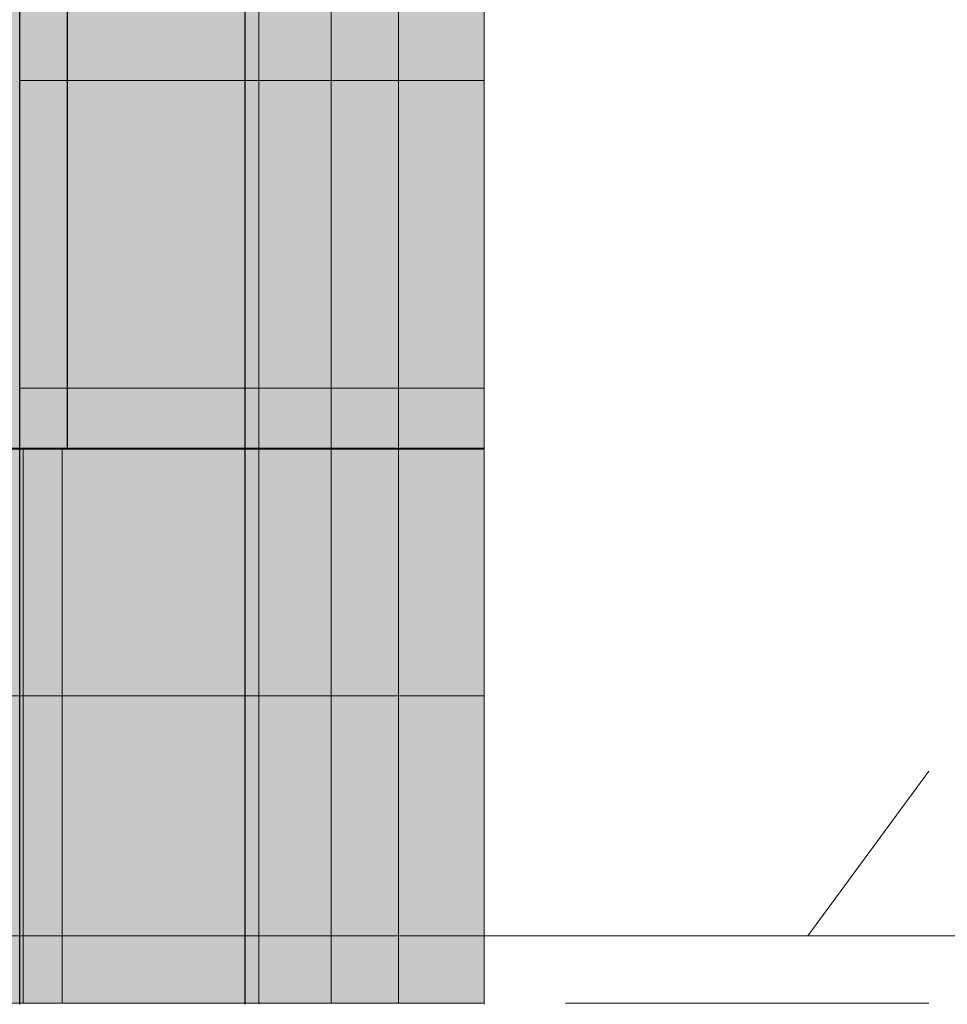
# Model space of a CAD drawing. Header units: millimetres. Extents: x -36393 to 5222, y -9916 to 31439.
# Tile 62 of 100: x -656 to 723, y -102 to 1362. Entities that reach past the tile are written whole.
import ezdxf

# ---------------------------------------------------------------- set-up
doc = ezdxf.new("R2010")
doc.units = ezdxf.units.MM
doc.linetypes.add('DASHED', pattern=[1.524, 1.27, -0.254])
for name, color, linetype in [('FILL-C_9EB2DB', 7, 'Continuous'), ('FILL-EPS', 7, 'Continuous'), ('FILL-WHITE', 7, 'Continuous'), ('LINE-C_2E8C94', 7, 'Continuous'), ('LINE-C_337880', 7, 'Continuous'), ('LINE-INK', 7, 'Continuous'), ('LINE-STEEL', 7, 'Continuous'), ('LINE-STEEL-DASH', 7, 'DASHED')]:
    doc.layers.add(name, color=color, linetype=linetype)

msp = doc.modelspace()

# ---------------------------------------------------------------- hatches: boundary and pattern name
at = {"layer": 'FILL-C_9EB2DB', "true_color": 0x9eb2db}
h = msp.add_hatch(color=9, dxfattribs=at)
h.dxf.hatch_style = 1
h.paths.add_polyline_path([(-193, -100), (-193, 2847.6), (-93, 2847.6), (-93, -100)])
h = msp.add_hatch(color=9, dxfattribs=at)
h.dxf.hatch_style = 1
h.paths.add_polyline_path([(-193, 2847.6), (-93, 2847.6), (-93, -100), (-193, -100)])
h = msp.add_hatch(color=9, dxfattribs=at)
h.dxf.hatch_style = 1
h.paths.add_polyline_path([(-193, -100), (-193, 2847.6), (-93, 2847.6), (-93, -100)])
h = msp.add_hatch(color=9, dxfattribs=at)
h.dxf.hatch_style = 1
h.paths.add_polyline_path([(-193, 2847.6), (-93, 2847.6), (-93, -100), (-193, -100)])
h = msp.add_hatch(color=9, dxfattribs=at)
h.dxf.hatch_style = 1
h.paths.add_polyline_path([(-193, -100), (-193, 2847.6), (-93, 2847.6), (-93, -100)])
h = msp.add_hatch(color=9, dxfattribs=at)
h.dxf.hatch_style = 1
h.paths.add_polyline_path([(-193, 2847.6), (-93, 2847.6), (-93, -100), (-193, -100)])
h = msp.add_hatch(color=9, dxfattribs=at)
h.dxf.hatch_style = 1
h.paths.add_polyline_path([(-193, -100), (-193, 2847.6), (-93, 2847.6), (-93, -100)])
h = msp.add_hatch(color=9, dxfattribs=at)
h.dxf.hatch_style = 1
h.paths.add_polyline_path([(-193, 2847.6), (-93, 2847.6), (-93, -100), (-193, -100)])
at = {"layer": 'FILL-EPS', "true_color": 0xccffff}
h = msp.add_hatch(color=7, dxfattribs=at)
h.dxf.hatch_style = 1
h.paths.add_polyline_path([(-656.3, 5336.9), (-656.2, 5336.9), (-656, 5335.5), (-300.4, 5335.5), (-300.4, -100), (-300.4, -100.4), (-300.4, -100), (-656, -100), (-656, -100.4), (-656, -100), (-656.3, -100), (-656.3, 3198.7), (-656.3, 3198.7), (-656.3, 3198.7), (-549.6, 3198.7), (-549.6, 3351.3), (-656, 3351.3), (-656, 3351.3), (-656, 3351.3), (-656.3, 3351.3), (-656.3, 5335.3), (-656.3, 5335.3), (-656.3, 5335.3)])
h = msp.add_hatch(color=7, dxfattribs=at)
h.dxf.hatch_style = 1
h.paths.add_polyline_path([(-656.3, 5334.8), (-656, 5334.8), (-656, 5335.1), (-300.4, 5335.1), (-300.4, -100), (-656, -100), (-656.1, -101.6), (-656.1, -101.6), (-656.1, -101.6), (-656.3, -101.6), (-656.3, 3198.7), (-656, 3198.7), (-549.6, 3198.7), (-549.6, 3351.3), (-656.3, 3351.3)])
h = msp.add_hatch(color=7, dxfattribs=at)
h.dxf.hatch_style = 1
h.paths.add_polyline_path([(-656, 5335.5), (-300.4, 5335.5), (-300.4, 5336), (-300.4, 5335.5), (-300.4, -100), (-656, -100), (-656, 3198.7), (-402, 3198.7), (-402, 3351.3), (-656, 3351.3)])
h = msp.add_hatch(color=7, dxfattribs=at)
h.dxf.hatch_style = 1
h.paths.add_polyline_path([(-656, 5335.1), (-300.4, 5335.1), (-300.4, -100), (-300.3, -101.6), (-300.3, -101.6), (-300.4, -100), (-656, -100), (-656, 3198.7), (-549.6, 3198.7), (-549.6, 3351.3), (-656, 3351.3)])
h = msp.add_hatch(color=7, dxfattribs=at)
h.dxf.hatch_style = 1
h.paths.add_polyline_path([(-656.3, -100), (-656.3, 4979.7), (-300.4, 4979.7), (-300.4, -100)])
h = msp.add_hatch(color=7, dxfattribs=at)
h.dxf.hatch_style = 1
h.paths.add_polyline_path([(-656.3, 4979.2), (-300.4, 4979.2), (-300.4, -100), (-656.3, -100)])
h = msp.add_hatch(color=7, dxfattribs=at)
h.dxf.hatch_style = 1
h.paths.add_polyline_path([(-1652.9, 3557.6), (-321.3, 3557.6), (-321.3, -100), (-1652.9, -100)])
h.paths.add_polyline_path([(-1271, 725), (-585.5, 725), (-585.5, 2825.5), (-1271, 2825.5)], flags=0)
h = msp.add_hatch(color=7, dxfattribs=at)
h.dxf.hatch_style = 1
h.paths.add_polyline_path([(-1652.9, 3557.6), (-321.3, 3557.6), (-321.3, -100), (-1652.9, -100)])
h.paths.add_polyline_path([(-585, 725), (-585, 2825.5), (-1270.5, 2825.5), (-1270.5, 725)], flags=0)
h = msp.add_hatch(color=7, dxfattribs=at)
h.dxf.hatch_style = 1
h.paths.add_polyline_path([(-865.4, -100), (-865.4, 3557.6), (-321.3, 3557.6), (-321.3, 3001.3), (-708, 3001.3), (-708, 723.7), (-321.3, 723.7), (-321.3, -100)])
h = msp.add_hatch(color=7, dxfattribs=at)
h.dxf.hatch_style = 1
h.paths.add_polyline_path([(-865.4, 3557.6), (-321.3, 3557.6), (-321.3, 3001.3), (-708, 3001.3), (-708, 723.7), (-321.3, 723.7), (-321.3, -100), (-865.4, -100)])
h = msp.add_hatch(color=7, dxfattribs=at)
h.dxf.hatch_style = 1
h.paths.add_polyline_path([(-865.4, -100), (-865.4, 3557.6), (-321.3, 3557.6), (-321.3, 3001.3), (-708, 3001.3), (-708, 723.7), (-321.3, 723.7), (-321.3, -100)])
h = msp.add_hatch(color=7, dxfattribs=at)
h.dxf.hatch_style = 1
h.paths.add_polyline_path([(-865.4, 3557.6), (-321.3, 3557.6), (-321.3, 3001.3), (-708, 3001.3), (-708, 723.7), (-321.3, 723.7), (-321.3, -100), (-865.4, -100)])
h = msp.add_hatch(color=7, dxfattribs=at)
h.dxf.hatch_style = 1
h.paths.add_polyline_path([(-321.1, 3559.2), (-321, 3559.2), (-321, 3557.6), (34.6, 3557.6), (34.6, -100), (-321, -100), (-321.1, -101.6), (-321.2, -101.6), (-321.2, -101.6), (-321.3, -101.6), (-321.3, -100.4), (-321.3, -100), (-321.3, 3198.7), (-321, 3198.7), (-223.7, 3198.7), (-223.7, 3351.3), (-321.2, 3351.3), (-321.3, 3351.3), (-321.3, 3557.6), (-321.3, 3557.6), (-321.3, 3557.6), (-321.3, 3559.2)])
h = msp.add_hatch(color=7, dxfattribs=at)
h.dxf.hatch_style = 1
h.paths.add_polyline_path([(-321.3, -100), (-321.3, 3557.6), (34.6, 3557.6), (34.6, -100)])
h = msp.add_hatch(color=7, dxfattribs=at)
h.dxf.hatch_style = 1
h.paths.add_polyline_path([(-321.3, 3557.6), (34.6, 3557.6), (34.6, -100), (34.6, -100.4), (34.6, -100), (-321, -100), (-321, -100.4), (-321, -100), (-321.3, -100), (-321.3, 3198.7), (-321.3, 3198.7), (-223.7, 3198.7), (-223.7, 3351.3), (-321, 3351.3), (-321.3, 3351.3)])
h = msp.add_hatch(color=7, dxfattribs=at)
h.dxf.hatch_style = 1
h.paths.add_polyline_path([(-321.3, 3557.6), (34.6, 3557.6), (34.6, -100), (-321.3, -100)])
h = msp.add_hatch(color=7, dxfattribs=at)
h.dxf.hatch_style = 1
h.paths.add_polyline_path([(-321, 3557.6), (34.6, 3557.6), (34.6, -100), (-321, -100), (-321, 3198.7), (-67, 3198.7), (-67, 3351.3), (-321, 3351.3)])
h = msp.add_hatch(color=7, dxfattribs=at)
h.dxf.hatch_style = 1
h.paths.add_polyline_path([(-321, 3198.7), (-223.7, 3198.7), (-223.7, 3351.3), (-321, 3351.3), (-321, 3557.6), (34.6, 3557.6), (34.6, -100), (-321, -100)])
h = msp.add_hatch(color=7, dxfattribs=at)
h.dxf.hatch_style = 1
h.paths.add_polyline_path([(-1652.9, 3198.7), (-321.3, 3198.7), (-321.3, 3198.7), (-321.3, -100), (-321.3, -101.6), (-321.3, -100), (-1652.9, -100)])
h.paths.add_polyline_path([(-1271, 2825.5), (-1271, 725), (-585.5, 725), (-585.5, 2825.5)], flags=0)
h = msp.add_hatch(color=7, dxfattribs=at)
h.dxf.hatch_style = 1
h.paths.add_polyline_path([(-1652.9, -100), (-1652.9, 3198.7), (-321.3, 3198.7), (-321.3, 3198.7), (-321.3, -100)])
h.paths.add_polyline_path([(-1270.5, 725), (-585, 725), (-585, 2825.5), (-1270.5, 2825.5)], flags=0)
h = msp.add_hatch(color=7, dxfattribs=at)
h.dxf.hatch_style = 1
h.paths.add_polyline_path([(-865.4, -100), (-865.4, 3198.7), (-321.3, 3198.7), (-321.3, 3198.7), (-321.3, 3001.3), (-321.3, 3001.3), (-321.3, 3001.3), (-708, 3001.3), (-708, 723.7), (-321.3, 723.7), (-321.3, -100)])
h = msp.add_hatch(color=7, dxfattribs=at)
h.dxf.hatch_style = 1
h.paths.add_polyline_path([(-865.4, -100), (-865.4, 3198.7), (-321.3, 3198.7), (-321.3, 3001.3), (-708, 3001.3), (-708, 723.7), (-321.3, 723.7), (-321.3, -100)])
h = msp.add_hatch(color=7, dxfattribs=at)
h.dxf.hatch_style = 1
h.paths.add_polyline_path([(-865.4, -100), (-865.4, 3198.7), (-321.3, 3198.7), (-321.3, 3198.7), (-321.3, 3001.3), (-321.3, 3001.3), (-321.3, 3001.3), (-708, 3001.3), (-708, 723.7), (-321.3, 723.7), (-321.3, -100)])
h = msp.add_hatch(color=7, dxfattribs=at)
h.dxf.hatch_style = 1
h.paths.add_polyline_path([(-865.4, -100), (-865.4, 3198.7), (-321.3, 3198.7), (-321.3, 3001.3), (-708, 3001.3), (-708, 723.7), (-321.3, 723.7), (-321.3, -100)])
h = msp.add_hatch(color=7, dxfattribs=at)
h.dxf.hatch_style = 1
h.paths.add_polyline_path([(-321, 2900), (34.6, 2900), (34.6, -100), (-321, -100)])
h = msp.add_hatch(color=7, dxfattribs=at)
h.dxf.hatch_style = 1
h.paths.add_polyline_path([(-321, -100), (-321, 2900), (34.6, 2900), (34.6, -100)])
h = msp.add_hatch(color=7, dxfattribs=at)
h.dxf.hatch_style = 1
h.paths.add_polyline_path([(-656, 2675), (-300.4, 2675), (-300.4, -100), (-656, -100)])
h = msp.add_hatch(color=7, dxfattribs=at)
h.dxf.hatch_style = 1
h.paths.add_polyline_path([(-656, -100), (-656, 2675), (-300.4, 2675), (-300.4, -100)])
h = msp.add_hatch(color=7, dxfattribs=at)
h.dxf.hatch_style = 1
h.paths.add_polyline_path([(-321.3, 724.3), (-321, 723.7), (34.6, 723.7), (34.6, -100), (-321, -100), (-321.3, -100), (-321.3, 723.7), (-321.3, 723.7), (-321.3, 723.7)])
h = msp.add_hatch(color=7, dxfattribs=at)
h.dxf.hatch_style = 1
h.paths.add_polyline_path([(-321.3, 724.3), (-321, 723.7), (34.6, 723.7), (34.6, -100), (-321, -100), (-321.3, -100), (-321.3, 723.7), (-321.3, 723.7), (-321.3, 723.7)])
h = msp.add_hatch(color=7, dxfattribs=at)
h.dxf.hatch_style = 1
h.paths.add_polyline_path([(-321.3, -100), (-321.3, 723.7), (34.6, 723.7), (34.6, -100)])
h = msp.add_hatch(color=7, dxfattribs=at)
h.dxf.hatch_style = 1
h.paths.add_polyline_path([(-321.3, -100.6), (-321.3, 723.7), (-321, 723.7), (34.6, 723.7), (34.6, -100), (-321, -100)])
h = msp.add_hatch(color=7, dxfattribs=at)
h.dxf.hatch_style = 1
h.paths.add_polyline_path([(-321.3, 723.7), (34.6, 723.7), (34.6, -100), (-321.3, -100)])
h = msp.add_hatch(color=7, dxfattribs=at)
h.dxf.hatch_style = 1
h.paths.add_polyline_path([(-321.3, -100), (-321.3, 723.7), (34.6, 723.7), (34.6, -100)])
h = msp.add_hatch(color=7, dxfattribs=at)
h.dxf.hatch_style = 1
h.paths.add_polyline_path([(-321.3, -100.6), (-321.3, 723.7), (-321, 723.7), (34.6, 723.7), (34.6, -100), (-321, -100)])
h = msp.add_hatch(color=7, dxfattribs=at)
h.dxf.hatch_style = 1
h.paths.add_polyline_path([(-321.3, 723.7), (34.6, 723.7), (34.6, -100), (-321.3, -100)])
h = msp.add_hatch(color=7, dxfattribs=at)
h.dxf.hatch_style = 1
h.paths.add_polyline_path([(-321, -100), (-321, 723.7), (34.6, 723.7), (34.6, -100)])
h = msp.add_hatch(color=7, dxfattribs=at)
h.dxf.hatch_style = 1
h.paths.add_polyline_path([(-321, 723.7), (34.6, 723.7), (34.6, -100), (-321, -100)])
h = msp.add_hatch(color=7, dxfattribs=at)
h.dxf.hatch_style = 1
h.paths.add_polyline_path([(-321, -100), (-321, 723.7), (34.6, 723.7), (34.6, -100)])
h = msp.add_hatch(color=7, dxfattribs=at)
h.dxf.hatch_style = 1
h.paths.add_polyline_path([(-321, 723.7), (34.6, 723.7), (34.6, -100), (-321, -100)])
h = msp.add_hatch(color=7, dxfattribs=at)
h.dxf.hatch_style = 1
h.paths.add_polyline_path([(34.6, -100), (34.7, -101.6), (34.7, -101.6)])
at = {"layer": 'FILL-WHITE', "true_color": 0xffffff}
h = msp.add_hatch(color=7, dxfattribs=at)
h.dxf.hatch_style = 1
h.paths.add_polyline_path([(-708.3, 725), (-708.3, 3005), (-321.3, 3005), (-321.3, 725)])
h = msp.add_hatch(color=7, dxfattribs=at)
h.dxf.hatch_style = 1
h.paths.add_polyline_path([(-708, 725), (-708, 3005), (-321, 3005), (-321, 725)])
h = msp.add_hatch(color=7, dxfattribs=at)
h.dxf.hatch_style = 1
h.paths.add_polyline_path([(-708, 3005), (-321, 3005), (-321, 725), (-708, 725)])
h = msp.add_hatch(color=7, dxfattribs=at)
h.dxf.hatch_style = 1
h.paths.add_polyline_path([(-708, 3005), (-321, 3005), (-321, 725), (-708, 725)])
h = msp.add_hatch(color=7, dxfattribs=at)
h.dxf.hatch_style = 1
h.paths.add_polyline_path([(34.6, 725), (-321.4, 725), (-321.4, 3005), (34.6, 3005), (34.6, 3001.3), (34.6, 2900)])
h = msp.add_hatch(color=7, dxfattribs=at)
h.dxf.hatch_style = 1
h.paths.add_polyline_path([(-321, 725), (-321, 3005), (34.6, 3005), (34.6, 3001.3), (34.6, 2900), (34.6, 725)])
h = msp.add_hatch(color=7, dxfattribs=at)
h.dxf.hatch_style = 1
h.paths.add_polyline_path([(-321, 725), (-321, 3005), (34.6, 3005), (34.6, 3001.3), (34.6, 2900), (34.6, 725)])
h = msp.add_hatch(color=7, dxfattribs=at)
h.dxf.hatch_style = 1
h.paths.add_polyline_path([(-1270.5, 725), (-1270.5, 2825), (-585.5, 2825), (-585.5, 725)])

# ---------------------------------------------------------------- linework, layer by layer
at = {"layer": 'LINE-C_2E8C94', "lineweight": 5}
for points in [[(-656.3, 5336.9), (-656.2, 5336.9), (-656, 5335.5), (-300.4, 5335.5), (-300.4, -100), (-300.4, -100), (-300.4, -100.4), (-300.4, -100), (-656, -100), (-656, -100.4), (-656, -100), (-656.3, -100), (-656.3, 3198.7), (-656.3, 3198.7), (-656.3, 3198.7), (-549.6, 3198.7), (-549.6, 3351.3), (-656, 3351.3), (-656, 3351.3), (-656, 3351.3), (-656.3, 3351.3), (-656.3, 5335.3), (-656.3, 5335.3), (-656.3, 5335.3)], [(-656.3, 5334.8), (-656, 5334.8), (-656, 5335.1), (-300.4, 5335.1), (-300.4, 5335.1), (-300.4, 5335.1), (-300.4, -100), (-656, -100), (-656.1, -101.6), (-656.1, -101.6), (-656.1, -101.6), (-656.3, -101.6), (-656.3, 3198.7), (-656, 3198.7), (-549.6, 3198.7), (-549.6, 3351.3), (-656.3, 3351.3)], [(-656, 5335.5), (-300.4, 5335.5), (-300.4, 5336), (-300.4, 5335.5), (-300.4, -100), (-656, -100), (-656, 3198.7), (-402, 3198.7), (-402, 3351.3), (-656, 3351.3)], [(-656, 5335.1), (-300.4, 5335.1), (-300.4, -100), (-300.4, -100), (-300.4, -100), (-300.3, -101.6), (-300.3, -101.6), (-300.4, -100), (-656, -100), (-656, 3198.7), (-549.6, 3198.7), (-549.6, 3351.3), (-656, 3351.3)], [(-656.3, -100), (-656.3, -100), (-656.3, 4979.7), (-300.4, 4979.7), (-300.4, -100)], [(-656.3, 4979.2), (-300.4, 4979.2), (-300.4, -100), (-300.4, -100), (-300.4, -100), (-300.4, -100), (-656.3, -100)], [(-1652.9, 3557.6), (-321.3, 3557.6), (-321.3, -100), (-1652.9, -100)], [(-1652.9, 3557.6), (-321.3, 3557.6), (-321.3, -100), (-1652.9, -100)], [(-865.4, -100), (-865.4, 3557.6), (-865.4, 3557.6), (-865.4, 3557.6), (-321.3, 3557.6), (-321.3, 3001.3), (-708, 3001.3), (-708, 723.7), (-321.3, 723.7), (-321.3, -100)], [(-865.4, 3557.6), (-321.3, 3557.6), (-321.3, 3001.3), (-708, 3001.3), (-708, 723.7), (-321.3, 723.7), (-321.3, -100), (-321.3, -100), (-865.4, -100)], [(-865.4, -100), (-865.4, 3557.6), (-865.4, 3557.6), (-865.4, 3557.6), (-321.3, 3557.6), (-321.3, 3001.3), (-708, 3001.3), (-708, 723.7), (-321.3, 723.7), (-321.3, -100)], [(-865.4, 3557.6), (-321.3, 3557.6), (-321.3, 3001.3), (-708, 3001.3), (-708, 723.7), (-321.3, 723.7), (-321.3, -100), (-321.3, -100), (-865.4, -100)], [(-321.1, 3559.2), (-321, 3559.2), (-321, 3557.6), (34.6, 3557.6), (34.6, -100), (-321, -100), (-321.1, -101.6), (-321.2, -101.6), (-321.2, -101.6), (-321.3, -101.6), (-321.3, -100.4), (-321.3, -100), (-321.3, 3198.7), (-321, 3198.7), (-223.7, 3198.7), (-223.7, 3351.3), (-321.2, 3351.3), (-321.3, 3351.3), (-321.3, 3557.6), (-321.3, 3557.6), (-321.3, 3557.6), (-321.3, 3559.2)], [(-321.3, -100), (-321.3, -100), (-321.3, -100), (-321.3, 3557.6), (34.6, 3557.6), (34.6, 3557.6), (34.6, -100), (-321.3, -100)], [(-321.3, 3557.6), (34.6, 3557.6), (34.6, -100), (34.6, -100.4), (34.6, -100), (-321, -100), (-321, -100.4), (-321, -100), (-321.3, -100), (-321.3, 3198.7), (-321.3, 3198.7), (-223.7, 3198.7), (-223.7, 3351.3), (-321, 3351.3), (-321.3, 3351.3)], [(-321.3, 3557.6), (-321.3, 3557.6), (-321.3, 3557.6), (34.6, 3557.6), (34.6, -100), (-321.3, -100)], [(-321, 3557.6), (34.6, 3557.6), (34.6, -100), (-321, -100), (-321, 3198.7), (-67, 3198.7), (-67, 3351.3), (-321, 3351.3)], [(-321, 3198.7), (-321, 3198.7), (-223.7, 3198.7), (-223.7, 3351.3), (-321, 3351.3), (-321, 3557.6), (34.6, 3557.6), (34.6, -100), (-321, -100), (-321, 3198.7)], [(-1652.9, 3198.7), (-321.3, 3198.7), (-321.3, 3198.7), (-321.3, -100), (-321.3, -100), (-321.3, -101.6), (-321.3, -100), (-1652.9, -100), (-1652.9, -100), (-1652.9, -100), (-1652.9, -100), (-1652.9, -100), (-1652.9, 3198.7)], [(-1652.9, -100), (-1652.9, 3198.7), (-321.3, 3198.7), (-321.3, 3198.7), (-321.3, -100)], [(-865.4, -100), (-865.4, 3198.7), (-321.3, 3198.7), (-321.3, 3198.7), (-321.3, 3198.7), (-321.3, 3001.3), (-321.3, 3001.3), (-321.3, 3001.3), (-708, 3001.3), (-708, 723.7), (-321.3, 723.7), (-321.3, -100), (-321.3, -100)], [(-865.4, -100), (-865.4, 3198.7), (-321.3, 3198.7), (-321.3, 3001.3), (-708, 3001.3), (-708, 723.7), (-321.3, 723.7), (-321.3, -100)], [(-865.4, -100), (-865.4, 3198.7), (-321.3, 3198.7), (-321.3, 3198.7), (-321.3, 3198.7), (-321.3, 3001.3), (-321.3, 3001.3), (-321.3, 3001.3), (-708, 3001.3), (-708, 723.7), (-321.3, 723.7), (-321.3, -100), (-321.3, -100)], [(-865.4, -100), (-865.4, 3198.7), (-321.3, 3198.7), (-321.3, 3001.3), (-708, 3001.3), (-708, 723.7), (-321.3, 723.7), (-321.3, -100)], [(-321, 2900), (34.6, 2900), (34.6, -100), (-321, -100)], [(-321, -100), (-321, -100), (-321, 2900), (34.6, 2900), (34.6, 2900), (34.6, -100)], [(-1271, 725), (-585.5, 725), (-585.5, 2825.5), (-1271, 2825.5)], [(-1271, 2825.5), (-1271, 725), (-585.5, 725), (-585.5, 2825.5)], [(-1270.5, 725), (-585, 725), (-585, 2825.5), (-1270.5, 2825.5)], [(-585, 725), (-585, 2825.5), (-1270.5, 2825.5), (-1270.5, 725)], [(-656, 2675), (-656, 2675), (-300.4, 2675), (-300.4, -100), (-656, -100), (-656, 2675)], [(-656, -100), (-656, -100), (-656, 2675), (-300.4, 2675), (-300.4, -100)], [(-321.3, 724.3), (-321, 723.7), (34.6, 723.7), (34.6, -100), (-321, -100), (-321.3, -100), (-321.3, 723.7), (-321.3, 723.7), (-321.3, 723.7)], [(-321.3, 724.3), (-321, 723.7), (34.6, 723.7), (34.6, -100), (-321, -100), (-321.3, -100), (-321.3, 723.7), (-321.3, 723.7), (-321.3, 723.7)], [(-321.3, -100), (-321.3, 723.7), (34.6, 723.7), (34.6, -100)], [(-321.3, -100.6), (-321.3, 723.7), (-321, 723.7), (34.6, 723.7), (34.6, 723.7), (34.6, -100), (-321, -100)], [(-321.3, 723.7), (34.6, 723.7), (34.6, -100), (34.6, -100), (34.6, -100), (-321.3, -100)], [(-321.3, -100), (-321.3, 723.7), (34.6, 723.7), (34.6, -100)], [(-321.3, -100.6), (-321.3, 723.7), (-321, 723.7), (34.6, 723.7), (34.6, 723.7), (34.6, -100), (-321, -100)], [(-321.3, 723.7), (34.6, 723.7), (34.6, -100), (34.6, -100), (34.6, -100), (-321.3, -100)], [(-321, -100), (-321, -100), (-321, 723.7), (34.6, 723.7), (34.6, 723.7), (34.6, -100)], [(-321, 723.7), (34.6, 723.7), (34.6, -100), (-321, -100)], [(-321, -100), (-321, -100), (-321, 723.7), (34.6, 723.7), (34.6, 723.7), (34.6, -100)], [(-321, 723.7), (34.6, 723.7), (34.6, -100), (-321, -100)], [(34.6, -100), (34.7, -101.6), (34.7, -101.6)]]:
    msp.add_lwpolyline(points, close=True, dxfattribs=at)
at = {"layer": 'LINE-C_337880', "lineweight": 5}
for p, q in [((-655.3, 1271.6), (-301.4, 1271.6)), ((-655.3, 1271.6), (-301.4, 1271.6)), ((-655.3, 1271.6), (-301.4, 1271.6)), ((-655.3, 1271.6), (-301.4, 1271.6)), ((-655, 1271.6), (-301.4, 1271.6)), ((-655, 1271.6), (-301.4, 1271.6)), ((-655, 1271.6), (-301.4, 1271.6)), ((-655, 1271.6), (-301.4, 1271.6)), ((-584.5, 1271.6), (-322.3, 1271.6)), ((-584.5, 1271.6), (-322.3, 1271.6)), ((-584, 1271.6), (-322.3, 1271.6)), ((-584, 1271.6), (-322.3, 1271.6)), ((-320.3, 1271.6), (33.6, 1271.6)), ((-320.3, 1271.6), (33.6, 1271.6)), ((-320.3, 1271.6), (33.6, 1271.6)), ((-320.3, 1271.6), (33.6, 1271.6)), ((-320, 1271.6), (33.6, 1271.6)), ((-320, 1271.6), (33.6, 1271.6)), ((-320, 1271.6), (33.6, 1271.6)), ((-320, 1271.6), (33.6, 1271.6)), ((-655.3, 814.4), (-301.4, 814.4)), ((-655.3, 814.4), (-301.4, 814.4)), ((-655.3, 814.4), (-301.4, 814.4)), ((-655.3, 814.4), (-301.4, 814.4)), ((-655, 814.4), (-301.4, 814.4)), ((-655, 814.4), (-301.4, 814.4)), ((-655, 814.4), (-301.4, 814.4)), ((-655, 814.4), (-301.4, 814.4)), ((-584.5, 814.4), (-322.3, 814.4)), ((-584.5, 814.4), (-322.3, 814.4)), ((-584, 814.4), (-322.3, 814.4)), ((-584, 814.4), (-322.3, 814.4)), ((-320.3, 814.4), (33.6, 814.4)), ((-320.3, 814.4), (33.6, 814.4)), ((-320.3, 814.4), (33.6, 814.4)), ((-320.3, 814.4), (33.6, 814.4)), ((-320, 814.4), (33.6, 814.4)), ((-320, 814.4), (33.6, 814.4)), ((-320, 814.4), (33.6, 814.4)), ((-320, 814.4), (33.6, 814.4)), ((-651.2, 357.2), (-651.2, 724)), ((-651.2, 357.2), (-651.2, 724)), ((-593.2, 357.2), (-593.2, 722.7)), ((-593.2, 357.2), (-593.2, 722.7)), ((-593.2, 357.2), (-593.2, 722.7)), ((-593.2, 357.2), (-593.2, 722.7)), ((-593.2, 357.2), (-593.2, 722.7)), ((-593.2, 357.2), (-593.2, 722.7)), ((-593.2, 357.2), (-593.2, 722.7)), ((-593.2, 357.2), (-593.2, 722.7)), ((-916.3, 357.2), (-651.2, 357.2)), ((-916.3, 357.2), (-651.2, 357.2)), ((-916.3, 357.2), (-651.2, 357.2)), ((-916.3, 357.2), (-651.2, 357.2)), ((-864.4, 357.2), (-593.2, 357.2)), ((-864.4, 357.2), (-593.2, 357.2)), ((-864.4, 357.2), (-593.2, 357.2)), ((-864.4, 357.2), (-593.2, 357.2)), ((-864.4, 357.2), (-593.2, 357.2)), ((-864.4, 357.2), (-593.2, 357.2)), ((-864.4, 357.2), (-593.2, 357.2)), ((-864.4, 357.2), (-593.2, 357.2)), ((-655.3, 357.2), (-301.4, 357.2)), ((-655.3, 357.2), (-301.4, 357.2)), ((-655.3, 357.2), (-301.4, 357.2)), ((-655.3, 357.2), (-301.4, 357.2)), ((-655, 357.2), (-301.4, 357.2)), ((-655, 357.2), (-301.4, 357.2)), ((-655, 357.2), (-301.4, 357.2)), ((-655, 357.2), (-301.4, 357.2)), ((-651.2, 357.2), (-322.3, 357.2)), ((-651.2, 357.2), (-322.3, 357.2)), ((-651.2, -99), (-651.2, 357.2)), ((-651.2, 357.2), (-322.3, 357.2)), ((-651.2, -99), (-651.2, 357.2)), ((-651.2, 357.2), (-322.3, 357.2)), ((-593.2, -99), (-593.2, 357.2)), ((-593.2, 357.2), (-322.3, 357.2)), ((-593.2, -99), (-593.2, 357.2)), ((-593.2, 357.2), (-322.3, 357.2)), ((-593.2, -99), (-593.2, 357.2)), ((-593.2, 357.2), (-322.3, 357.2)), ((-593.2, -99), (-593.2, 357.2)), ((-593.2, 357.2), (-322.3, 357.2)), ((-593.2, -99), (-593.2, 357.2)), ((-593.2, 357.2), (-322.3, 357.2)), ((-593.2, -99), (-593.2, 357.2)), ((-593.2, 357.2), (-322.3, 357.2)), ((-593.2, -99), (-593.2, 357.2)), ((-593.2, 357.2), (-322.3, 357.2)), ((-593.2, -99), (-593.2, 357.2)), ((-593.2, 357.2), (-322.3, 357.2)), ((-320.3, 357.2), (33.6, 357.2)), ((-320.3, 357.2), (33.6, 357.2)), ((-320.3, 357.2), (33.6, 357.2)), ((-320.3, 357.2), (33.6, 357.2)), ((-320.3, 357.2), (33.6, 357.2)), ((-320.3, 357.2), (33.6, 357.2)), ((-320.3, 357.2), (33.6, 357.2)), ((-320.3, 357.2), (33.6, 357.2)), ((-320.3, 357.2), (33.6, 357.2)), ((-320.3, 357.2), (33.6, 357.2)), ((-320.3, 357.2), (33.6, 357.2)), ((-320.3, 357.2), (33.6, 357.2)), ((-320, 357.2), (33.6, 357.2)), ((-320, 357.2), (33.6, 357.2)), ((-320, 357.2), (33.6, 357.2)), ((-320, 357.2), (33.6, 357.2)), ((-320, 357.2), (33.6, 357.2)), ((-320, 357.2), (33.6, 357.2)), ((-320, 357.2), (33.6, 357.2)), ((-320, 357.2), (33.6, 357.2))]:
    msp.add_line(p, q, dxfattribs=at)
at = {"layer": 'LINE-INK', "lineweight": 5}
for points in [[(-708, 3005), (-321, 3005), (-321, 725), (-708, 725)], [(-708, 3005), (-321, 3005), (-321, 725), (-708, 725)], [(-321, 725), (-321, 3005), (34.6, 3005), (34.6, 3001.3), (34.6, 2900), (34.6, 725)], [(-321, 725), (-321, 3005), (34.6, 3005), (34.6, 3001.3), (34.6, 2900), (34.6, 725)]]:
    msp.add_lwpolyline(points, close=True, dxfattribs=at)
at = {"layer": 'LINE-STEEL', "lineweight": 5}
for p, q in [((515.5, 0), (695.5, 245)), ((155.5, 0), (515.5, 0)), ((155.5, -100), (515.5, -100)), ((515.5, -100), (695.5, -100))]:
    msp.add_line(p, q, dxfattribs=at)
for points in [[(-193, -100), (-193, -100), (-193, -100), (-193, 2847.6), (-93, 2847.6), (-93, 2847.6), (-93, 2847.6), (-93, -100), (-193, -100)], [(-193, 2847.6), (-193, 2847.6), (-93, 2847.6), (-93, -100), (-93, -100), (-193, -100), (-193, 2847.6)], [(-193, -100), (-193, -100), (-193, -100), (-193, 2847.6), (-93, 2847.6), (-93, 2847.6), (-93, 2847.6), (-93, -100), (-193, -100)], [(-193, 2847.6), (-193, 2847.6), (-93, 2847.6), (-93, -100), (-93, -100), (-193, -100), (-193, 2847.6)], [(-193, -100), (-193, -100), (-193, -100), (-193, 2847.6), (-93, 2847.6), (-93, 2847.6), (-93, 2847.6), (-93, -100), (-193, -100)], [(-193, 2847.6), (-193, 2847.6), (-93, 2847.6), (-93, -100), (-93, -100), (-193, -100), (-193, 2847.6)], [(-193, -100), (-193, -100), (-193, -100), (-193, 2847.6), (-93, 2847.6), (-93, 2847.6), (-93, 2847.6), (-93, -100), (-193, -100)], [(-193, 2847.6), (-193, 2847.6), (-93, 2847.6), (-93, -100), (-93, -100), (-193, -100), (-193, 2847.6)]]:
    msp.add_lwpolyline(points, close=True, dxfattribs=at)
at = {"layer": 'LINE-STEEL-DASH', "lineweight": 5}
msp.add_line((-32490.9, 0), (935.5, 0), dxfattribs=at)
msp.add_lwpolyline([(-93, 2847.6), (-93, -100), (-93, -100), (-193, -100), (-193, -100), (-193, -100), (-193, -100), (-193, 2847.6)], dxfattribs=at)

doc.saveas('drawing.dxf')
